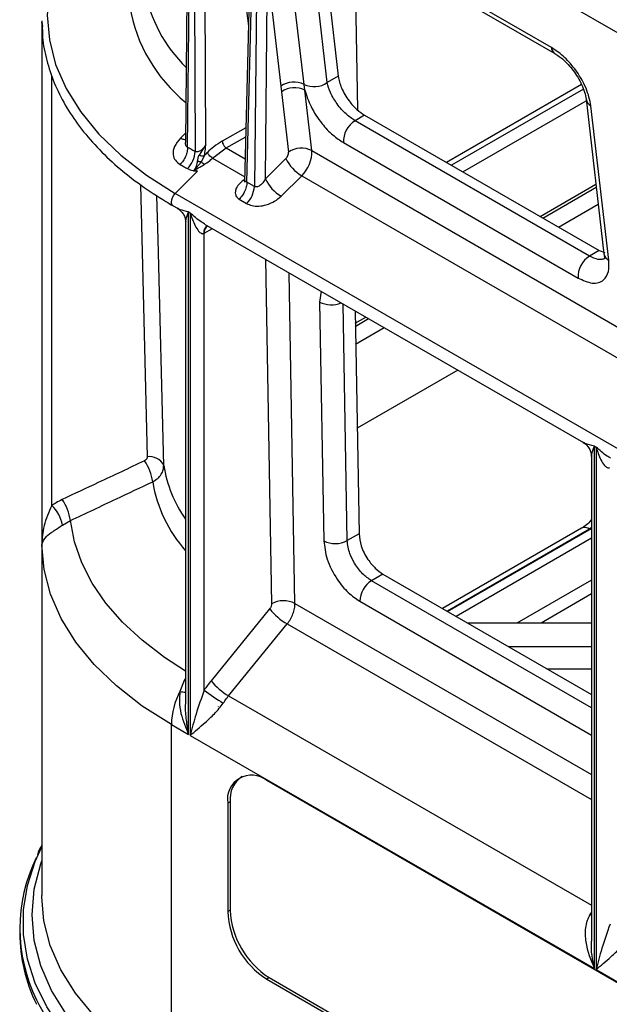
# Model space of a CAD drawing. Header units: millimetres. Extents: x 16 to 503, y 3 to 290.
# Tile 13 of 169: x 83.73 to 87.84, y 77.59 to 84.44. Entities that reach past the tile are written whole.
import ezdxf

# ---------------------------------------------------------------- set-up
doc = ezdxf.new("R2010")
doc.units = ezdxf.units.MM

msp = doc.modelspace()

# ---------------------------------------------------------------- linework, layer by layer
at = {"color": 7, "linetype": 'Continuous', "lineweight": 25}
for p, q in [((84.9021, 83.5517), (84.9285, 86.0584)), ((84.9437, 86.0508), (84.9538, 83.5228)), ((85.029, 83.5722), (85.0192, 86.0537)), ((84.9102, 85.8344), (84.8865, 83.5866)), ((85.3624, 85.8315), (85.2988, 83.3105)), ((85.3151, 83.3094), (85.3782, 85.8087)), ((85.3932, 85.8), (85.3667, 83.2796)), ((85.4109, 85.7817), (87.9591, 84.3107)), ((87.4325, 84.2472), (85.8007, 85.1892)), ((85.824, 85.1477), (87.4558, 84.2056)), ((85.8259, 85.1211), (85.9499, 84.0464)), ((85.8732, 84.0021), (85.7491, 85.0768)), ((86.0649, 84.8513), (86.083, 83.813)), ((85.4434, 83.3316), (85.4586, 84.777)), ((85.4586, 84.777), (85.5508, 83.9779)), ((85.712, 83.99), (85.6197, 84.7891)), ((83.8882, 84.4273), (83.8882, 78.3445)), ((83.8926, 84.3915), (83.8882, 84.4228)), ((83.8882, 84.4228), (83.8882, 80.7869)), ((83.8882, 84.4228), (83.8918, 84.3916)), ((83.9574, 81.0597), (83.9574, 84.0534)), ((85.9499, 84.0464), (85.8732, 84.0021)), ((85.5553, 83.9385), (85.6039, 83.5177)), ((85.7179, 83.9498), (85.712, 83.99)), ((85.7664, 83.529), (85.7179, 83.9498)), ((87.6429, 83.9887), (86.7036, 83.4464)), ((87.6553, 83.9568), (86.7374, 83.4269)), ((86.8173, 83.3807), (87.6754, 83.8761)), ((87.6742, 83.8861), (87.7983, 82.8113)), ((87.8319, 82.7662), (87.7079, 83.8409)), ((86.1335, 83.7755), (86.0669, 83.7371)), ((87.6987, 82.7951), (86.0669, 83.7371)), ((86.1335, 83.7755), (87.7652, 82.8335)), ((85.3083, 83.687), (85.1436, 83.5953)), ((84.8872, 83.6506), (84.8521, 83.6158)), ((85.1703, 83.5484), (85.3067, 83.6244)), ((85.029, 83.5722), (84.9818, 83.4972)), ((85.0758, 83.4767), (85.1703, 83.5484)), ((85.1703, 83.5484), (85.3028, 83.4719)), ((85.7664, 83.529), (87.9349, 82.2772)), ((85.986, 83.5845), (87.6177, 82.6425)), ((84.9998, 83.4506), (85.0196, 83.4946)), ((85.0758, 83.4767), (85.2997, 83.3474)), ((85.5862, 83.4741), (85.4434, 83.3316)), ((84.8162, 83.2311), (84.9719, 83.3864)), ((84.9463, 83.3913), (84.9997, 83.4506)), ((85.2993, 83.3321), (85.2956, 83.3283)), ((85.2992, 83.3267), (85.2956, 83.3283)), ((85.5529, 83.2121), (85.6957, 83.3546)), ((85.6957, 83.3546), (87.9326, 82.0632)), ((85.3667, 83.2796), (85.3151, 83.3094)), ((87.3543, 83.0707), (87.7425, 83.2948)), ((87.3737, 83.0595), (87.7449, 83.2738)), ((102.0044, 73.3086), (84.8162, 83.2311)), ((85.2614, 83.191), (85.313, 83.1613)), ((84.8014, 83.1449), (84.831, 83.1278)), ((87.4817, 82.9972), (87.7584, 83.1569)), ((84.9086, 83.1025), (84.9204, 83.0957)), ((84.9086, 79.4666), (84.9086, 83.1025)), ((84.9204, 83.0957), (84.9204, 79.4598)), ((84.8884, 83.029), (84.8884, 79.6787)), ((85.0179, 82.9541), (85.0759, 82.9864)), ((85.0208, 83.0182), (87.6551, 81.4975)), ((85.0394, 83.0057), (85.0414, 83.0063)), ((85.0179, 79.7753), (85.0179, 82.9541)), ((85.4438, 82.7741), (85.4868, 80.3762)), ((87.7652, 82.8335), (87.6987, 82.7951)), ((87.7652, 82.8335), (87.8047, 82.8196)), ((85.6492, 80.3777), (85.6079, 82.6793)), ((85.8306, 82.5507), (85.8201, 82.4755)), ((85.8201, 82.4755), (85.8497, 80.814)), ((86.0128, 80.8159), (85.9836, 82.4624)), ((86.0669, 82.4144), (86.0944, 80.863)), ((86.0684, 82.3284), (86.1421, 82.3709)), ((86.0688, 82.3062), (86.1615, 82.3597)), ((86.071, 82.1828), (86.2695, 82.2974)), ((86.7811, 82.0021), (86.0814, 81.5981)), ((87.7316, 81.4728), (87.7434, 81.466)), ((87.7316, 77.8369), (87.7316, 81.4728)), ((87.7434, 81.466), (87.7434, 77.8301)), ((87.7114, 81.4001), (87.7114, 78.0442)), ((84.0315, 80.9237), (84.0867, 80.9546)), ((86.0944, 80.863), (86.0128, 80.8159)), ((87.641, 80.9009), (86.675, 80.3432)), ((87.6987, 80.8952), (86.7088, 80.3237)), ((86.7111, 80.3223), (87.7114, 80.8998)), ((87.7114, 80.9059), (87.6987, 80.8952)), ((87.701, 80.8938), (87.6987, 80.8952)), ((83.8885, 80.7975), (83.8882, 80.7867)), ((87.7114, 80.831), (86.7707, 80.288)), ((86.2609, 80.5822), (86.181, 80.5361)), ((86.2609, 80.5822), (87.7114, 79.7449)), ((87.7114, 79.6526), (86.181, 80.5361)), ((87.7114, 80.5404), (87.1932, 80.2412)), ((87.7114, 80.4438), (87.3604, 80.2412)), ((85.6492, 80.3777), (87.7114, 79.1873)), ((86.0994, 80.3929), (87.7114, 79.4623)), ((85.473, 80.3406), (85.0656, 79.8402)), ((85.1873, 79.7347), (85.5947, 80.2351)), ((85.5947, 80.2351), (87.7114, 79.0132)), ((87.7114, 80.2412), (86.8517, 80.2412)), ((87.1328, 80.0789), (87.7114, 80.0789)), ((87.4025, 79.9232), (87.7114, 79.9232)), ((84.8779, 79.8421), (84.8489, 79.7659)), ((84.8884, 79.8567), (84.8779, 79.8421)), ((84.8884, 79.8363), (84.8779, 79.8421)), ((85.1873, 79.7347), (87.7114, 78.2776)), ((85.1168, 79.6595), (85.1166, 79.6612)), ((84.7894, 77.0885), (84.7894, 79.5354)), ((84.7894, 79.5354), (84.9086, 79.4666)), ((84.9204, 79.4598), (87.7316, 77.8369)), ((90.022, 76.5076), (85.453, 79.1452)), ((85.1988, 78.9968), (85.181, 78.9882)), ((85.181, 78.9882), (85.181, 78.2344)), ((85.1988, 78.9968), (85.1988, 78.243)), ((83.8883, 78.3333), (83.8882, 78.3445)), ((85.1988, 78.243), (85.181, 78.2344)), ((87.7114, 78.2285), (87.7006, 78.2126)), ((87.7114, 78.2067), (87.7006, 78.2126)), ((83.7344, 78.1149), (83.7344, 78.0834)), ((85.4693, 77.7744), (85.453, 77.7634)), ((85.4693, 77.7744), (90.0383, 75.1368)), ((87.7434, 77.8301), (90.5546, 76.2072)), ((85.453, 77.7634), (90.022, 75.1258))]:
    msp.add_line(p, q, dxfattribs=at)
at = {"color": 7, "linetype": 'Continuous', "lineweight": 25, "flags": 128}
for points in [[(85.1006, 86.1177), (85.2749, 84.7888), (85.3262, 84.3978)], [(84.201, 85.2007), (84.1575, 85.143), (84.057, 84.9809), (83.9845, 84.8139), (83.9408, 84.6436), (83.9262, 84.4716), (83.9408, 84.2997), (83.9845, 84.1293), (84.057, 83.9623), (84.1575, 83.8002), (84.285, 83.6446), (84.4383, 83.4969), (84.616, 83.3587), (84.8162, 83.2311)], [(85.5508, 83.9779), (85.5533, 83.9558), (85.5553, 83.9385)], [(84.5738, 83.292), (84.5902, 82.6337), (84.6211, 81.3977)], [(84.7361, 81.3384), (84.6968, 82.9115), (84.6892, 83.2154)], [(84.8014, 83.1449), (84.7963, 83.1491), (84.7911, 83.1589), (84.7894, 83.172), (84.7914, 83.1871), (84.7969, 83.203), (84.8055, 83.2181), (84.8162, 83.2311)], [(84.8884, 79.9077), (84.7412, 80.0028), (84.5863, 80.1215), (84.4502, 80.2477), (84.3343, 80.3804), (84.2392, 80.5186), (84.1659, 80.6611), (84.115, 80.8068), (84.0867, 80.9546)], [(84.7894, 79.5354), (84.5872, 79.6641), (84.4078, 79.8036), (84.2529, 79.9526), (84.1239, 80.1096), (84.0221, 80.2731), (83.9485, 80.4416), (83.9037, 80.6134), (83.8882, 80.7869)], [(84.6966, 76.8496), (84.4969, 76.9761), (84.3183, 77.1126), (84.1623, 77.258), (84.0302, 77.4112), (83.9232, 77.5707), (83.8421, 77.7352), (83.7876, 77.9034), (83.7603, 78.0737), (83.7603, 78.2448), (83.7876, 78.4151), (83.8421, 78.5833), (83.8882, 78.6837)], [(84.7416, 76.9277), (84.5344, 77.0597), (84.3506, 77.2028), (84.1919, 77.3556), (84.06, 77.5166), (83.956, 77.6843), (83.881, 77.8572), (83.8357, 78.0334), (83.8206, 78.2113), (83.8357, 78.3892), (83.881, 78.5654), (83.8882, 78.5857)], [(84.7894, 77.0885), (84.5866, 77.2177), (84.4068, 77.3577), (84.2515, 77.5072), (84.1224, 77.6648), (84.0207, 77.8289), (83.9473, 77.998), (83.903, 78.1704), (83.8883, 78.3333)]]:
    msp.add_lwpolyline(points, dxfattribs=at)
at = {"color": 7, "linetype": 'Continuous', "lineweight": 25}
for centre, radius, start, end in [((85.6028, 84.8357), 1.0171, 190.36235, 225.66615), ((85.5769, 84.7134), 1.0921, 189.62677, 230.98527), ((84.9136, 84.4273), 1.0254, 179.74616, 180.25384), ((87.4844, 84.249), 0.0519, 182.02301, 236.85913), ((85.6418, 83.8448), 0.1613, 64.21471, 124.36878), ((85.7821, 84.1352), 0.1613, 244.21471, 304.36878), ((85.6462, 83.8059), 0.1608, 63.53403, 124.43246), ((87.735, 83.8962), 0.0616, 189.4238, 243.90567), ((86.1591, 83.5904), 0.1733, 122.14921, 181.9668), ((84.7743, 83.5315), 0.1797, 314.78488, 357.21539), ((85.6948, 83.3851), 0.1608, 63.53403, 124.43246), ((85.5355, 83.5211), 0.2311, 313.88964, 1.96742), ((85.5462, 83.5157), 0.0578, 313.88964, 1.96742), ((85.8372, 83.5941), 0.2782, 205.55234, 239.43176), ((85.6943, 83.4516), 0.2782, 205.55234, 239.43176), ((85.1859, 83.2902), 0.181, 314.56966, 356.64424), ((85.0671, 82.9603), 0.053, 119.35463, 188.50775), ((85.0769, 82.9593), 0.0593, 127.25487, 185.02487), ((87.7909, 82.6484), 0.1733, 122.14921, 181.9668), ((87.859, 82.8215), 0.0616, 189.4658, 243.90323), ((85.9004, 82.6331), 0.1769, 243.01985, 293.09654), ((84.6402, 81.2935), 0.1059, 25.09525, 100.37665), ((84.3434, 81.1836), 0.3185, 7.34673, 35.78087), ((85.6075, 81.4757), 0.8821, 188.95178, 215.39751), ((85.6054, 81.381), 0.959, 189.4017, 221.60798), ((83.7923, 80.8816), 0.2429, 9.96606, 47.15479), ((83.7723, 80.915), 0.3169, 7.17554, 35.85665), ((87.665, 80.8488), 0.0573, 53.94948, 114.74006), ((85.9294, 80.9689), 0.1743, 242.75826, 298.57862), ((86.2761, 80.3871), 0.1768, 122.54594, 178.12593), ((85.5694, 80.2225), 0.1745, 62.79068, 118.26345), ((85.8243, 80.6226), 0.4504, 218.75593, 239.35785), ((85.4169, 80.1222), 0.4504, 218.75593, 239.35785), ((85.3231, 79.5205), 0.5339, 152.6338, 178.39625), ((84.9257, 80.1328), 0.3749, 258.18372, 264.28287), ((85.7571, 80.7159), 1.1963, 231.83618, 239.53119), ((85.3468, 79.0151), 0.168, 50.79671, 189.21404), ((85.3847, 79.0178), 0.1871, 123.36751, 186.44751), ((84.8629, 78.1148), 1.1272, 154.01103, 206.04897), ((85.7715, 78.2613), 0.5911, 182.60548, 237.39452), ((85.7861, 78.2698), 0.588, 182.60548, 237.39452), ((84.8825, 78.0911), 1.1482, 180.38329, 205.96545), ((85.5954, 78.5486), 1.977, 208.0212, 242.43611)]:
    msp.add_arc(centre, radius, start, end, dxfattribs=at)
for points, knots in [([(83.8914, 84.4065), (83.8915, 84.3767), (83.8919, 84.2933), (83.9194, 84.157), (83.9712, 83.9994), (84.0478, 83.8453), (84.1471, 83.6958), (84.2689, 83.5521), (84.4122, 83.4152), (84.5731, 83.2887), (84.7068, 83.2003), (84.7847, 83.1547), (84.8014, 83.1449)], [0, 0, 0, 0, 0.062818, 0.175838, 0.288981, 0.40249, 0.516486, 0.630956, 0.7458, 0.860892, 0.970205, 1, 1, 1, 1]), ([(87.7079, 83.8409), (87.6992, 83.8809), (87.6813, 83.9641), (87.6049, 84.0912), (87.5165, 84.1906), (87.4598, 84.2288), (87.4325, 84.2472)], [0, 0, 0, 0, 0.271211, 0.563669, 0.79051, 1, 1, 1, 1]), ([(87.4557, 84.2057), (87.4759, 84.1922), (87.5075, 84.1711), (87.5512, 84.127), (87.5853, 84.0861), (87.6174, 84.0387), (87.6448, 83.9873), (87.6658, 83.9341), (87.6714, 83.9022), (87.6742, 83.8859)], [0, 0, 0, 0, 0.201478, 0.315263, 0.437285, 0.567242, 0.704751, 0.849227, 1, 1, 1, 1]), ([(86.0669, 83.7371), (86.046, 83.7513), (86.0138, 83.773), (85.972, 83.8161), (85.9426, 83.8525), (85.9164, 83.8921), (85.8886, 83.9437), (85.8792, 83.9794), (85.8732, 84.0021)], [0, 0, 0, 0, 0.2375329, 0.3642646, 0.4972049, 0.6209449, 0.7586234, 1, 1, 1, 1]), ([(85.9499, 84.0464), (85.9557, 84.0197), (85.9676, 83.9643), (86.0185, 83.8795), (86.0775, 83.8133), (86.1153, 83.7878), (86.1335, 83.7755)], [0, 0, 0, 0, 0.271211, 0.563669, 0.79051, 1, 1, 1, 1]), ([(85.7179, 83.9498), (85.7299, 83.9118), (85.7548, 83.8335), (85.8287, 83.7219), (85.9097, 83.6352), (85.9611, 83.601), (85.986, 83.5845)], [0, 0, 0, 0, 0.2729848, 0.5631052, 0.7886396, 1, 1, 1, 1]), ([(84.8521, 83.6158), (84.8363, 83.5967), (84.8059, 83.5598), (84.7979, 83.5037), (84.8132, 83.4593), (84.8377, 83.4414), (84.8499, 83.4325)], [0, 0, 0, 0, 0.29787, 0.574072, 0.787178, 1, 1, 1, 1]), ([(84.8884, 83.6049), (84.8845, 83.6047), (84.875, 83.6043), (84.8606, 83.6115), (84.8521, 83.6158)], [0, 0, 0, 0, 0.409685, 1, 1, 1, 1]), ([(85.1436, 83.5953), (85.1237, 83.5831), (85.0882, 83.5613), (85.0546, 83.53), (85.0398, 83.5163)], [0, 0, 0, 0, 0.559904, 1, 1, 1, 1]), ([(85.1436, 83.5953), (85.1441, 83.5906), (85.1452, 83.5808), (85.1524, 83.5661), (85.1614, 83.5548), (85.1674, 83.5505), (85.1703, 83.5484)], [0, 0, 0, 0, 0.270477, 0.562374, 0.789521, 1, 1, 1, 1]), ([(84.9021, 83.5517), (84.9015, 83.5419), (84.9002, 83.5218), (84.889, 83.4889), (84.872, 83.4574), (84.8572, 83.4406), (84.8499, 83.4325)], [0, 0, 0, 0, 0.2441922, 0.5, 0.7558078, 1, 1, 1, 1]), ([(84.9021, 83.5517), (84.8998, 83.5532), (84.895, 83.5564), (84.8901, 83.5643), (84.8873, 83.5743), (84.8859, 83.582), (84.8866, 83.5864), (84.8866, 83.5866)], [0, 0, 0, 0, 0.227158, 0.463752, 0.707925, 0.981335, 1, 1, 1, 1]), ([(84.9538, 83.5228), (84.9441, 83.5282), (84.9269, 83.5379), (84.9097, 83.5475), (84.9021, 83.5517)], [0, 0, 0, 0, 0.56, 1, 1, 1, 1]), ([(85.029, 83.5722), (85.0238, 83.5634), (85.0147, 83.5483), (84.9989, 83.5326), (84.9852, 83.5238), (84.9734, 83.5197), (84.9626, 83.519), (84.9566, 83.5216), (84.9538, 83.5228)], [0, 0, 0, 0, 0.288826, 0.499463, 0.646305, 0.776089, 0.892358, 1, 1, 1, 1]), ([(85.0196, 83.4946), (85.0219, 83.5095), (85.0261, 83.5357), (85.0282, 83.5612), (85.029, 83.5722)], [0, 0, 0, 0, 0.5671152, 1, 1, 1, 1]), ([(84.9696, 83.4557), (84.9675, 83.4442), (84.9642, 83.4265), (84.9558, 83.4051), (84.9494, 83.3958), (84.9463, 83.3913)], [0, 0, 0, 0, 0.490046, 0.749929, 1, 1, 1, 1]), ([(84.9818, 83.4972), (84.9799, 83.4941), (84.9763, 83.4882), (84.9725, 83.4743), (84.9708, 83.4632), (84.9696, 83.4557)], [0, 0, 0, 0, 0.262798, 0.500465, 1, 1, 1, 1]), ([(84.9696, 83.4557), (84.972, 83.4553), (84.9769, 83.4545), (84.9847, 83.4534), (84.9925, 83.4522), (84.9974, 83.4515), (84.9999, 83.4511)], [0, 0, 0, 0, 0.2471911, 0.499755, 0.7524454, 1, 1, 1, 1]), ([(84.9818, 83.4972), (84.9855, 83.4963), (84.993, 83.4943), (85.0068, 83.4928), (85.0148, 83.4939), (85.0196, 83.4946)], [0, 0, 0, 0, 0.276293, 0.562849, 1, 1, 1, 1]), ([(85.0191, 83.433), (85.0305, 83.4406), (85.0508, 83.4539), (85.0682, 83.4698), (85.0758, 83.4767)], [0, 0, 0, 0, 0.564526, 1, 1, 1, 1]), ([(85.0398, 83.5163), (85.0359, 83.5124), (85.029, 83.5054), (85.0225, 83.4979), (85.0196, 83.4946)], [0, 0, 0, 0, 0.558817, 1, 1, 1, 1]), ([(85.0758, 83.4767), (85.0719, 83.4793), (85.0637, 83.4848), (85.0523, 83.4965), (85.0439, 83.5076), (85.0411, 83.5134), (85.0398, 83.5163)], [0, 0, 0, 0, 0.270541, 0.562357, 0.789457, 1, 1, 1, 1]), ([(84.8499, 83.4325), (84.8594, 83.4272), (84.8764, 83.4177), (84.8934, 83.4082), (84.9009, 83.404)], [0, 0, 0, 0, 0.5600057, 1, 1, 1, 1]), ([(84.9009, 83.404), (84.9129, 83.3985), (84.9342, 83.3887), (84.9604, 83.3871), (84.9719, 83.3864)], [0, 0, 0, 0, 0.561034, 1, 1, 1, 1]), ([(84.9463, 83.3913), (84.9597, 83.3992), (84.9838, 83.4133), (85.0083, 83.427), (85.0191, 83.433)], [0, 0, 0, 0, 0.558289, 1, 1, 1, 1]), ([(84.9719, 83.3864), (84.9689, 83.3867), (84.964, 83.3873), (84.9573, 83.3886), (84.9517, 83.3898), (84.9481, 83.3908), (84.9463, 83.3913)], [0, 0, 0, 0, 0.340042, 0.560047, 0.780023, 1, 1, 1, 1]), ([(85.0191, 83.433), (85.0175, 83.434), (85.0143, 83.436), (85.0093, 83.4403), (85.0042, 83.4452), (85.0012, 83.4488), (84.9998, 83.4506)], [0, 0, 0, 0, 0.233087, 0.482174, 0.740595, 1, 1, 1, 1]), ([(85.2956, 83.3283), (85.2857, 83.3197), (85.2644, 83.3012), (85.2415, 83.2734), (85.2333, 83.2465), (85.2339, 83.2252), (85.2426, 83.2051), (85.2551, 83.1958), (85.2614, 83.191)], [0, 0, 0, 0, 0.204248, 0.440099, 0.57162, 0.709815, 0.853539, 1, 1, 1, 1]), ([(85.299, 83.318), (85.2988, 83.3154), (85.2985, 83.3117), (85.2979, 83.3099), (85.2982, 83.31), (85.2982, 83.3101)], [0, 0, 0, 0, 0.6824374, 0.9735207, 1, 1, 1, 1]), ([(85.3151, 83.3094), (85.3131, 83.3104), (85.3086, 83.3125), (85.3023, 83.3147), (85.2997, 83.3161), (85.299, 83.3174), (85.2991, 83.3178), (85.2993, 83.3181)], [0, 0, 0, 0, 0.189548, 0.428376, 0.878212, 0.907554, 1, 1, 1, 1]), ([(85.4434, 83.3316), (85.4381, 83.3227), (85.4276, 83.3051), (85.4095, 83.2879), (85.3942, 83.2794), (85.3838, 83.2764), (85.3744, 83.2762), (85.3692, 83.2785), (85.3667, 83.2796)], [0, 0, 0, 0, 0.284743, 0.567368, 0.696038, 0.808309, 0.906918, 1, 1, 1, 1]), ([(85.3151, 83.3094), (85.3141, 83.2984), (85.3121, 83.2759), (85.2985, 83.2419), (85.281, 83.2126), (85.2678, 83.1981), (85.2614, 83.191)], [0, 0, 0, 0, 0.274285, 0.561403, 0.785715, 1, 1, 1, 1]), ([(85.313, 83.1613), (85.325, 83.1558), (85.35, 83.1443), (85.3982, 83.141), (85.453, 83.1504), (85.5086, 83.174), (85.5384, 83.1997), (85.5529, 83.2121)], [0, 0, 0, 0, 0.171094, 0.357259, 0.552988, 0.783714, 1, 1, 1, 1]), ([(84.8296, 83.1286), (84.8371, 83.1238), (84.8521, 83.114), (84.8704, 83.0925), (84.8844, 83.066), (84.8873, 83.0457), (84.8888, 83.0352)], [0, 0, 0, 0, 0.233627, 0.473751, 0.72671, 1, 1, 1, 1]), ([(84.9086, 83.1025), (84.8887, 83.107), (84.8592, 83.1137), (84.838, 83.1245), (84.8311, 83.128)], [0, 0, 0, 0, 0.679285, 1, 1, 1, 1]), ([(84.8889, 83.029), (84.8894, 83.036), (84.8908, 83.0567), (84.9015, 83.0842), (84.9086, 83.1025)], [0, 0, 0, 0, 0.336295, 1, 1, 1, 1]), ([(84.9204, 83.0957), (84.9304, 83.0649), (84.9456, 83.0186), (84.9743, 82.9719), (84.9934, 82.9542), (85.0066, 82.95), (85.0121, 82.9517), (85.0147, 82.9525)], [0, 0, 0, 0, 0.499784, 0.749653, 0.897617, 0.952705, 1, 1, 1, 1]), ([(85.0213, 83.0191), (85.0132, 83.0237), (84.9752, 83.0451), (84.9445, 83.0734), (84.9204, 83.0957)], [0, 0, 0, 0, 0.213641, 1, 1, 1, 1]), ([(85.0147, 82.9525), (85.0153, 82.9528), (85.0164, 82.9533), (85.0174, 82.9538), (85.0179, 82.9541)], [0, 0, 0, 0, 0.5599998, 1, 1, 1, 1]), ([(87.8051, 82.7785), (87.798, 82.7756), (87.7841, 82.7698), (87.7496, 82.771), (87.7188, 82.7856), (87.6987, 82.7951)], [0, 0, 0, 0, 0.2673234, 0.5222175, 1, 1, 1, 1]), ([(87.7983, 82.8112), (87.7998, 82.8003), (87.8027, 82.7793), (87.8043, 82.7787), (87.8051, 82.7785)], [0, 0, 0, 0, 0.517897, 1, 1, 1, 1]), ([(87.6177, 82.6425), (87.6519, 82.6271), (87.7231, 82.5951), (87.7969, 82.6195), (87.8343, 82.6811), (87.8327, 82.7385), (87.8319, 82.7662)], [0, 0, 0, 0, 0.26931, 0.56119, 0.788964, 1, 1, 1, 1]), ([(87.6538, 81.4982), (87.6618, 81.4928), (87.6782, 81.4816), (87.6966, 81.4573), (87.709, 81.429), (87.7106, 81.4087), (87.7114, 81.3986)], [0, 0, 0, 0, 0.240461, 0.492919, 0.749102, 1, 1, 1, 1]), ([(87.7316, 81.4728), (87.7084, 81.4779), (87.6788, 81.4843), (87.6597, 81.4958), (87.6556, 81.4983)], [0, 0, 0, 0, 0.786355, 1, 1, 1, 1]), ([(87.7124, 81.4001), (87.7124, 81.4046), (87.7123, 81.424), (87.7232, 81.4516), (87.7316, 81.4728)], [0, 0, 0, 0, 0.231491, 1, 1, 1, 1]), ([(87.7434, 81.466), (87.7534, 81.4352), (87.7685, 81.3889), (87.7973, 81.3422), (87.8164, 81.3245), (87.8296, 81.3204), (87.8351, 81.322), (87.8377, 81.3228)], [0, 0, 0, 0, 0.499784, 0.749653, 0.897617, 0.952705, 1, 1, 1, 1]), ([(87.8443, 81.3894), (87.8362, 81.394), (87.7982, 81.4155), (87.7675, 81.4438), (87.7434, 81.466)], [0, 0, 0, 0, 0.213641, 1, 1, 1, 1]), ([(84.6211, 81.3977), (84.6208, 81.3946), (84.6203, 81.3883), (84.6145, 81.3779), (84.6066, 81.3729), (84.6018, 81.3699)], [0, 0, 0, 0, 0.2812348, 0.5606927, 1, 1, 1, 1]), ([(84.6018, 81.3699), (84.4949, 81.3196), (84.304, 81.2299), (84.1131, 81.1401), (84.0291, 81.1006)], [0, 0, 0, 0, 0.56, 1, 1, 1, 1]), ([(84.6593, 81.2244), (84.6715, 81.2317), (84.6953, 81.2461), (84.7195, 81.2757), (84.7341, 81.3069), (84.7354, 81.3281), (84.7361, 81.3384)], [0, 0, 0, 0, 0.270725, 0.527259, 0.769592, 1, 1, 1, 1]), ([(84.0867, 80.9546), (84.1936, 81.0049), (84.3844, 81.0949), (84.5753, 81.1848), (84.6593, 81.2244)], [0, 0, 0, 0, 0.56, 1, 1, 1, 1]), ([(83.9574, 81.0597), (83.9364, 81.0124), (83.8941, 80.9179), (83.8902, 80.8306), (83.8882, 80.7869)], [0, 0, 0, 0, 0.499438, 1, 1, 1, 1]), ([(84.0291, 81.1006), (84.0151, 81.0936), (83.9902, 81.0812), (83.9674, 81.0663), (83.9574, 81.0597)], [0, 0, 0, 0, 0.559887, 1, 1, 1, 1]), ([(83.8882, 80.7869), (83.8941, 80.8054), (83.903, 80.8331), (83.9561, 80.8731), (83.9959, 80.9), (84.0202, 80.9161), (84.0315, 80.9237)], [0, 0, 0, 0, 0.4984345, 0.7484228, 0.8828342, 1, 1, 1, 1]), ([(87.7114, 80.9625), (87.7102, 80.9608), (87.6916, 80.9317), (87.6656, 80.9158), (87.6411, 80.9009)], [0, 0, 0, 0, 0.05971, 1, 1, 1, 1]), ([(86.0944, 80.863), (86.0978, 80.8349), (86.1047, 80.7764), (86.15, 80.6884), (86.2055, 80.6203), (86.2429, 80.5946), (86.2609, 80.5822)], [0, 0, 0, 0, 0.270287, 0.562462, 0.789757, 1, 1, 1, 1]), ([(85.8497, 80.814), (85.8547, 80.7718), (85.8651, 80.6841), (85.933, 80.5521), (86.0163, 80.4499), (86.0724, 80.4114), (86.0994, 80.3929)], [0, 0, 0, 0, 0.2702866, 0.5624624, 0.789757, 1, 1, 1, 1]), ([(86.181, 80.5361), (86.1601, 80.5506), (86.1283, 80.5728), (86.0898, 80.618), (86.0579, 80.6645), (86.033, 80.7165), (86.0166, 80.7711), (86.0142, 80.8003), (86.0128, 80.8159)], [0, 0, 0, 0, 0.242475, 0.369405, 0.499763, 0.709651, 0.844872, 1, 1, 1, 1]), ([(85.4868, 80.3762), (85.4866, 80.3731), (85.4862, 80.3666), (85.4821, 80.3538), (85.4764, 80.3456), (85.473, 80.3406)], [0, 0, 0, 0, 0.276389, 0.56277, 1, 1, 1, 1]), ([(85.0656, 79.8402), (85.0564, 79.8285), (85.0398, 79.8076), (85.0246, 79.7852), (85.0179, 79.7753)], [0, 0, 0, 0, 0.560001, 1, 1, 1, 1]), ([(84.8489, 79.7659), (84.8467, 79.7428), (84.8416, 79.6915), (84.8574, 79.5883), (84.8886, 79.5143), (84.9086, 79.4666)], [0, 0, 0, 0, 0.225155, 0.500597, 1, 1, 1, 1]), ([(85.0179, 79.7753), (84.9977, 79.7179), (84.9573, 79.6031), (84.9327, 79.5076), (84.9204, 79.4598)], [0, 0, 0, 0, 0.499386, 1, 1, 1, 1]), ([(84.9204, 79.4598), (84.9531, 79.4873), (85.0022, 79.5287), (85.0784, 79.5989), (85.122, 79.6456), (85.1414, 79.6723), (85.1505, 79.6848)], [0, 0, 0, 0, 0.4985551, 0.7485355, 0.8822992, 1, 1, 1, 1]), ([(85.1505, 79.6848), (85.1571, 79.6944), (85.1688, 79.7116), (85.1817, 79.7276), (85.1873, 79.7347)], [0, 0, 0, 0, 0.559999, 1, 1, 1, 1]), ([(84.9086, 79.4666), (84.9037, 79.4994), (84.8937, 79.566), (84.8867, 79.6376), (84.8887, 79.6759), (84.8888, 79.6787)], [0, 0, 0, 0, 0.474415, 0.961358, 1, 1, 1, 1]), ([(83.8882, 78.6961), (83.8879, 78.6956), (83.8744, 78.6741), (83.8657, 78.6516), (83.8573, 78.6296)], [0, 0, 0, 0, 0.025715, 1, 1, 1, 1]), ([(87.7006, 78.2126), (87.6934, 78.199), (87.6778, 78.1701), (87.6653, 78.1055), (87.6689, 77.9892), (87.7065, 77.8978), (87.7316, 77.8369)], [0, 0, 0, 0, 0.117706, 0.251468, 0.501452, 1, 1, 1, 1]), ([(87.8408, 78.1456), (87.8207, 78.0882), (87.7803, 77.9734), (87.7557, 77.8779), (87.7434, 77.8301)], [0, 0, 0, 0, 0.4993858, 1, 1, 1, 1]), ([(87.7316, 77.8369), (87.7192, 77.8971), (87.7052, 77.9648), (87.7133, 78.0358), (87.7142, 78.0437)], [0, 0, 0, 0, 0.889564, 1, 1, 1, 1]), ([(87.7434, 77.8301), (87.7761, 77.8577), (87.8252, 77.899), (87.9014, 77.9692), (87.945, 78.0159), (87.9644, 78.0426), (87.9734, 78.0551)], [0, 0, 0, 0, 0.498555, 0.748535, 0.882299, 1, 1, 1, 1])]:
    msp.add_open_spline(points, degree=3, knots=knots, dxfattribs=at)
msp.add_open_spline([(85.5947, 80.2351), (85.6027, 80.246), (85.6188, 80.2679), (85.6361, 80.3054), (85.6475, 80.3432), (85.6486, 80.3662), (85.6492, 80.3777)], degree=3, dxfattribs=at)

doc.saveas('drawing.dxf')
